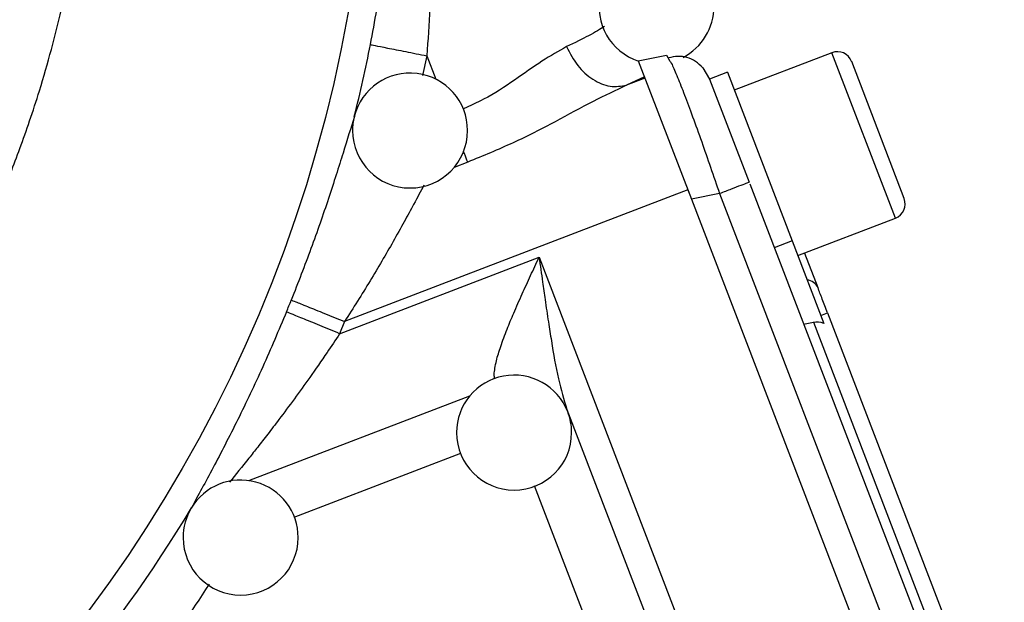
# Model space of a CAD drawing. Header units: inches. Extents: x 0.6 to 16.3, y 0.2 to 11.5.
# Tile 7 of 17: x 5.3 to 6.7, y 6 to 6.8. Entities that reach past the tile are written whole.
import ezdxf

# ---------------------------------------------------------------- set-up
doc = ezdxf.new("R2010")
doc.units = ezdxf.units.IN
doc.header["$MEASUREMENT"] = 0

msp = doc.modelspace()

# ---------------------------------------------------------------- linework, layer by layer
at = {"color": 7, "linetype": 'Continuous', "lineweight": 25}
for p, q in [((6.1661, 6.7574), (6.2052, 6.7651)), ((6.2052, 6.7651), (6.2094, 6.758)), ((6.4353, 6.7687), (6.2996, 6.7166)), ((6.1661, 6.7574), (6.24, 6.565)), ((6.536, 6.5659), (6.4629, 6.7564)), ((6.2558, 6.7474), (6.2652, 6.7319)), ((6.2901, 6.7415), (6.2652, 6.7319)), ((6.2901, 6.7415), (6.3801, 6.5068)), ((6.1747, 6.7349), (6.1499, 6.7235)), ((6.1754, 6.7333), (6.1499, 6.7235)), ((6.2652, 6.7319), (6.3203, 6.5884)), ((6.235, 6.5779), (5.7577, 6.3947)), ((6.235, 6.5779), (6.2386, 6.5686)), ((6.3211, 6.5863), (6.6751, 5.6639)), ((6.2791, 6.5726), (6.24, 6.565)), ((6.24, 6.565), (6.6006, 5.6255)), ((6.2791, 6.5726), (6.6348, 5.646)), ((6.388, 6.4863), (6.5237, 6.5384)), ((6.3801, 6.5068), (6.3552, 6.4973)), ((6.3801, 6.5068), (6.4242, 6.3919)), ((5.7508, 6.3777), (6.0282, 6.4842)), ((6.0282, 6.4842), (6.3831, 5.5597)), ((6.3973, 6.4899), (6.4158, 6.4419)), ((6.42, 6.403), (6.4293, 6.4066)), ((6.4293, 6.4066), (6.6354, 5.8699)), ((5.7577, 6.3947), (5.7508, 6.3777)), ((6.396, 6.3911), (6.4096, 6.3935)), ((6.4096, 6.3935), (6.6119, 5.8664)), ((6.0667, 6.2722), (6.2699, 5.743))]:
    msp.add_line(p, q, dxfattribs=at)
at = {"color": 8, "linetype": 'Continuous', "lineweight": 25}
for p, q in [((6.5237, 6.5384), (6.4353, 6.7687)), ((5.8721, 6.7643), (5.8659, 6.737)), ((5.8721, 6.7643), (5.8845, 6.732)), ((5.9289, 6.6164), (5.9101, 6.6091)), ((5.6244, 6.1732), (5.932, 6.2913)), ((5.6873, 6.1225), (5.9192, 6.2115)), ((6.1655, 5.7917), (6.0218, 6.1661))]:
    msp.add_line(p, q, dxfattribs=at)
at = {"color": 7, "linetype": 'Continuous', "lineweight": 25}
msp.add_circle((3.8222, 7.1711), 1.9709, dxfattribs=at)
for centre, radius, start, end in [((6.1914, 6.833), 0.08, 0, 251.7608), ((6.1914, 6.833), 0.08, 297.5471, 0), ((3.8222, 7.1711), 2.0099, 345.8573, 348.7762), ((6.4429, 6.7488), 0.0213, 21, 111), ((5.8487, 6.6604), 0.08, 0, 166.0911), ((5.8487, 6.6604), 0.08, 166.0911, 180), ((5.8487, 6.6604), 0.08, 180, 0), ((6.516, 6.5583), 0.0213, 291, 21), ((6.3992, 6.4342), 0.0183, 24.5917, 84.2084), ((3.8222, 7.1711), 2.0055, 337.6391, 338.1425), ((5.9934, 6.24), 0.08, 21.3073, 180), ((5.9934, 6.24), 0.08, 0, 21.3073), ((5.9934, 6.24), 0.08, 180, 0), ((5.6131, 6.094), 0.08, 0, 149.1405), ((3.8222, 7.1711), 2.0099, 311.0101, 328.9768), ((5.6131, 6.094), 0.08, 149.1405, 180), ((5.6131, 6.094), 0.08, 180, 0)]:
    msp.add_arc(centre, radius, start, end, dxfattribs=at)
msp.add_ellipse((6.4158, 6.3636), major_axis=(-0.011, 0.0285), ratio=0.916331, start_param=5.584963, end_param=6.108652, dxfattribs=at)
for points, knots in [([(2.2421, 7.1711), (2.2437, 7.2224), (2.2468, 7.3251), (2.2717, 7.4776), (2.3103, 7.627), (2.3579, 7.7569), (2.4084, 7.8671), (2.4573, 7.958), (2.5094, 8.0421), (2.5663, 8.123), (2.6307, 8.2038), (2.6968, 8.2764), (2.7609, 8.3388), (2.8192, 8.3903), (2.8797, 8.4386), (2.9394, 8.4814), (2.9961, 8.5183), (3.0489, 8.5494), (3.1016, 8.5777), (3.1568, 8.6045), (3.2251, 8.6342), (3.3101, 8.6659), (3.4091, 8.6955), (3.5136, 8.7191), (3.6174, 8.7354), (3.7202, 8.7447), (3.8274, 8.7479), (3.9419, 8.7436), (4.0633, 8.73), (4.1861, 8.7068), (4.3065, 8.6743), (4.4223, 8.6328), (4.5268, 8.5862), (4.6179, 8.5372), (4.6846, 8.4956), (4.7329, 8.4624), (4.7682, 8.4366), (4.8029, 8.4096), (4.8358, 8.3824), (4.8678, 8.3545), (4.9014, 8.3234), (4.9398, 8.2857), (4.9773, 8.246), (5.009, 8.21), (5.0328, 8.1815), (5.0556, 8.1532), (5.0799, 8.1214), (5.1051, 8.0865), (5.129, 8.0515), (5.1568, 8.0087), (5.1878, 7.9569), (5.2205, 7.8969), (5.2505, 7.8361), (5.2786, 7.7725), (5.306, 7.7029), (5.3328, 7.6235), (5.359, 7.5294), (5.3769, 7.444), (5.3872, 7.3776), (5.3921, 7.3384), (5.3961, 7.3004), (5.3993, 7.2588), (5.4014, 7.2144), (5.4025, 7.1573), (5.4008, 7.0869), (5.3956, 7.0233), (5.3907, 6.9814), (5.3879, 6.96), (5.3846, 6.9376), (5.3808, 6.9144), (5.3765, 6.8902), (5.3722, 6.8681), (5.3671, 6.8438), (5.3601, 6.8131), (5.3489, 6.7687), (5.3351, 6.7206), (5.3202, 6.6748), (5.3067, 6.6366), (5.2935, 6.6021), (5.2698, 6.5436), (5.2323, 6.4626), (5.1775, 6.3632), (5.1304, 6.29), (5.0942, 6.2388), (5.0688, 6.2048), (5.0408, 6.1693), (5.0099, 6.1324), (4.9759, 6.0943), (4.9389, 6.0554), (4.902, 6.0192), (4.8679, 5.9878), (4.8387, 5.9623), (4.8075, 5.9364), (4.7736, 5.9097), (4.7366, 5.8825), (4.7015, 5.8582), (4.6644, 5.8339), (4.6208, 5.8073), (4.5665, 5.7769), (4.5012, 5.7439), (4.416, 5.7061), (4.3189, 5.6704), (4.2197, 5.6417), (4.1284, 5.6211), (4.0362, 5.6055), (3.9335, 5.5945), (3.8494, 5.5912), (3.7894, 5.5917), (3.7583, 5.5926), (3.7316, 5.5939), (3.7055, 5.5955), (3.6856, 5.5971), (3.6724, 5.5983), (3.6689, 5.5986), (3.6678, 5.5987), (3.6675, 5.5988), (3.6674, 5.5988), (3.6674, 5.5988), (3.6674, 5.5988), (3.6397, 5.6015), (3.5885, 5.6078), (3.5153, 5.6206), (3.4416, 5.6369), (3.3776, 5.6545), (3.3244, 5.6716), (3.2896, 5.6837), (3.259, 5.6951), (3.2372, 5.7037), (3.2134, 5.7134), (3.1835, 5.7262), (3.1413, 5.7456), (3.0953, 5.7685), (3.0502, 5.7928), (3.006, 5.8184), (2.9676, 5.8424), (2.936, 5.8633), (2.9067, 5.8835), (2.8708, 5.9096), (2.8298, 5.9414), (2.7903, 5.9743), (2.7573, 6.0035), (2.7296, 6.0294), (2.6948, 6.0635), (2.6453, 6.1155), (2.586, 6.1856), (2.5326, 6.2574), (2.4881, 6.3239), (2.4469, 6.3921), (2.4036, 6.4734), (2.3663, 6.5553), (2.3376, 6.6288), (2.3175, 6.6876), (2.3006, 6.7439), (2.2855, 6.8019), (2.2745, 6.852), (2.2666, 6.8937), (2.2607, 6.929), (2.2548, 6.9706), (2.2496, 7.0157), (2.2459, 7.0595), (2.2438, 7.0974), (2.2426, 7.1298), (2.2422, 7.1523), (2.2421, 7.1657), (2.2421, 7.1695), (2.2421, 7.1707), (2.2421, 7.1711)], [0, 0, 0, 0, 0.01553, 0.031058, 0.046605, 0.062177, 0.072842, 0.083244, 0.093387, 0.102756, 0.113166, 0.124618, 0.132422, 0.140229, 0.148138, 0.155848, 0.162451, 0.168598, 0.174386, 0.180526, 0.187156, 0.196915, 0.207976, 0.218377, 0.229314, 0.239718, 0.249593, 0.261746, 0.274345, 0.286518, 0.299539, 0.312024, 0.323695, 0.334124, 0.343307, 0.347456, 0.351865, 0.356534, 0.360749, 0.364766, 0.369383, 0.3746, 0.381057, 0.385896, 0.389118, 0.392282, 0.396878, 0.401221, 0.40531, 0.4097, 0.416663, 0.423559, 0.430389, 0.437154, 0.444578, 0.453027, 0.462504, 0.474105, 0.479401, 0.482823, 0.486072, 0.490952, 0.495441, 0.499537, 0.508209, 0.516744, 0.51882, 0.520996, 0.523273, 0.52565, 0.528128, 0.530707, 0.532451, 0.535632, 0.54025, 0.546303, 0.550753, 0.554838, 0.558561, 0.56192, 0.573929, 0.585541, 0.596245, 0.600233, 0.60451, 0.609074, 0.613927, 0.619069, 0.6245, 0.630181, 0.634683, 0.63853, 0.641918, 0.646951, 0.651584, 0.655817, 0.659855, 0.665007, 0.671274, 0.678656, 0.687151, 0.699475, 0.709891, 0.718397, 0.727755, 0.738169, 0.749639, 0.75318, 0.75635, 0.759044, 0.761262, 0.764271, 0.765062, 0.765279, 0.765343, 0.765377, 0.76538, 0.765381, 0.765381, 0.765381, 0.773796, 0.78097, 0.78787, 0.796625, 0.801038, 0.804772, 0.807774, 0.810907, 0.811856, 0.815554, 0.82074, 0.825917, 0.831083, 0.836239, 0.841386, 0.844788, 0.84768, 0.852156, 0.858217, 0.863375, 0.867717, 0.871542, 0.87485, 0.882445, 0.893256, 0.90261, 0.909512, 0.917437, 0.926718, 0.937355, 0.944652, 0.950577, 0.956156, 0.962429, 0.968702, 0.971677, 0.97528, 0.979517, 0.984386, 0.989013, 0.992833, 0.995842, 0.998834, 0.999645, 0.99988, 1, 1, 1, 1]), ([(5.7936, 6.7799), (5.7997, 6.8125), (5.8122, 6.8803), (5.8244, 6.9811), (5.8323, 7.0839), (5.8352, 7.195), (5.8315, 7.3168), (5.8197, 7.4478), (5.8048, 7.534), (5.7972, 7.5779)], [0, 0, 0, 0, 0.120024, 0.249205, 0.369646, 0.499267, 0.662186, 0.82805, 1, 1, 1, 1]), ([(5.8069, 7.5737), (5.8147, 7.5392), (5.8296, 7.4735), (5.8476, 7.3721), (5.8616, 7.273), (5.8732, 7.1594), (5.88, 7.0349), (5.8807, 6.8983), (5.8749, 6.8084), (5.8721, 6.7643)], [0, 0, 0, 0, 0.132284, 0.252771, 0.383718, 0.503747, 0.674408, 0.840586, 1, 1, 1, 1]), ([(6.1191, 6.8053), (6.113, 6.8014), (6.1016, 6.7941), (6.0776, 6.7824), (6.0665, 6.7771)], [0, 0, 0, 0, 0.537765, 1, 1, 1, 1]), ([(6.0665, 6.7771), (6.0712, 6.7679), (6.0806, 6.7496), (6.1027, 6.7301), (6.1272, 6.7198), (6.1424, 6.7223), (6.1499, 6.7235)], [0, 0, 0, 0, 0.25016, 0.499999, 0.749838, 1, 1, 1, 1]), ([(6.2559, 6.7474), (6.2526, 6.7507), (6.246, 6.7572), (6.2339, 6.7625), (6.2211, 6.7644), (6.2126, 6.7623), (6.2084, 6.7613)], [0, 0, 0, 0, 0.24674, 0.496303, 0.747818, 1, 1, 1, 1]), ([(6.1499, 6.7235), (6.1346, 6.7163), (6.103, 6.7013), (6.05, 6.6721), (5.992, 6.6423), (5.9501, 6.6251), (5.9289, 6.6164)], [0, 0, 0, 0, 0.231919, 0.478237, 0.735737, 1, 1, 1, 1]), ([(5.7712, 6.68), (5.7663, 6.664), (5.7566, 6.6321), (5.7358, 6.5665), (5.7116, 6.4964), (5.6928, 6.4484), (5.6835, 6.4244)], [0, 0, 0, 0, 0.2522856, 0.5023137, 0.7513284, 1, 1, 1, 1]), ([(6.0282, 6.4842), (6.0298, 6.4726), (6.0325, 6.4529), (6.0368, 6.4228), (6.0408, 6.3954), (6.0467, 6.3584), (6.0536, 6.3162), (6.0626, 6.2862), (6.0667, 6.2722)], [0, 0, 0, 0, 0.158566, 0.270464, 0.413165, 0.535105, 0.784561, 1, 1, 1, 1]), ([(5.6769, 6.4081), (5.6659, 6.3823), (5.6441, 6.3307), (5.6147, 6.2691), (5.5916, 6.2233), (5.5687, 6.1795), (5.5543, 6.153), (5.5446, 6.1352)], [0, 0, 0, 0, 0.2483299, 0.4971773, 0.6247445, 0.7477642, 1, 1, 1, 1])]:
    msp.add_open_spline(points, degree=3, knots=knots, dxfattribs=at)
for points in [[(5.7936, 6.7799), (5.7951, 6.7796), (5.7981, 6.779), (5.8163, 6.7754), (5.8419, 6.7703), (5.862, 6.7663), (5.8721, 6.7643)], [(6.3203, 6.5884), (6.3197, 6.5882), (6.3185, 6.5877), (6.3093, 6.5842), (6.2959, 6.579), (6.2847, 6.5747), (6.2791, 6.5726)], [(6.4293, 6.4066), (6.4268, 6.4132), (6.4217, 6.4264), (6.4178, 6.4367), (6.4158, 6.4419)], [(5.6835, 6.4244), (5.6849, 6.4239), (5.6877, 6.4228), (5.705, 6.4158), (5.7292, 6.4061), (5.7482, 6.3985), (5.7577, 6.3947)], [(5.7508, 6.3777), (5.7413, 6.3816), (5.7224, 6.3894), (5.6983, 6.3993), (5.681, 6.4064), (5.6783, 6.4075), (5.6769, 6.4081)]]:
    msp.add_open_spline(points, degree=3, dxfattribs=at)
at = {"color": 8, "linetype": 'Continuous', "lineweight": 25}
for points, knots in [([(6.0665, 6.7771), (6.0553, 6.7708), (6.0329, 6.7581), (5.9945, 6.7306), (5.958, 6.7063), (5.9322, 6.6948), (5.9226, 6.6905)], [0, 0, 0, 0, 0.2772996, 0.5560308, 0.8338525, 1, 1, 1, 1]), ([(6.2094, 6.758), (6.2104, 6.7567), (6.2126, 6.7538), (6.2205, 6.735), (6.2301, 6.7108), (6.2415, 6.6802), (6.2578, 6.6352), (6.2707, 6.5972), (6.2791, 6.5726)], [0, 0, 0, 0, 0.126702, 0.277032, 0.425145, 0.573262, 0.723588, 1, 1, 1, 1]), ([(5.9289, 6.6164), (5.9275, 6.6198), (5.9259, 6.624), (5.9234, 6.6306), (5.9229, 6.6318)], [0, 0, 0, 0, 0.809583, 1, 1, 1, 1]), ([(5.868, 6.5845), (5.8634, 6.5759), (5.8553, 6.5605), (5.8403, 6.5329), (5.8206, 6.4976), (5.7933, 6.4507), (5.7697, 6.4135), (5.7577, 6.3947)], [0, 0, 0, 0, 0.168881, 0.30186, 0.445349, 0.719132, 1, 1, 1, 1]), ([(5.9666, 6.3142), (5.9662, 6.3164), (5.9654, 6.3208), (5.9667, 6.3299), (5.9692, 6.3426), (5.9748, 6.3606), (5.9831, 6.383), (5.9933, 6.4075), (6.0044, 6.4325), (6.0163, 6.4585), (6.0242, 6.4756), (6.0282, 6.4842)], [0, 0, 0, 0, 0.057344, 0.119849, 0.187265, 0.308086, 0.448096, 0.574134, 0.721283, 0.860322, 1, 1, 1, 1]), ([(5.7508, 6.3777), (5.745, 6.3689), (5.7312, 6.3484), (5.7102, 6.3181), (5.6878, 6.287), (5.6682, 6.2607), (5.6512, 6.2384), (5.6373, 6.2205), (5.6188, 6.1971), (5.6063, 6.1817), (5.5974, 6.1709)], [0, 0, 0, 0, 0.115559, 0.271423, 0.407275, 0.542843, 0.642345, 0.731439, 0.810169, 1, 1, 1, 1]), ([(5.5692, 6.029), (5.5437, 5.9899), (5.4785, 5.8899), (5.3715, 5.7623), (5.2845, 5.6809), (5.2507, 5.6493)], [0, 0, 0, 0, 0.281378, 0.720786, 1, 1, 1, 1])]:
    msp.add_open_spline(points, degree=3, knots=knots, dxfattribs=at)

doc.saveas('drawing.dxf')
